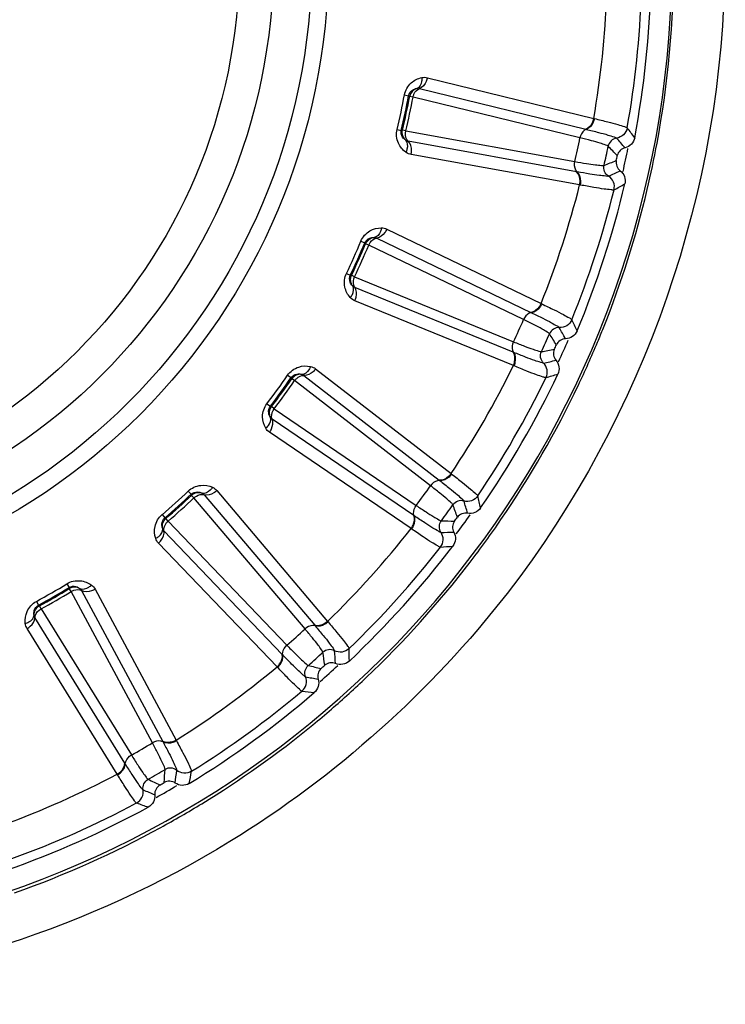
# Model space of a CAD drawing. Header units: millimetres. Extents: x 0 to 4000, y 0 to 3000.
# Tile 94 of 171: x 1377 to 1391, y 1654 to 1674. Entities that reach past the tile are written whole.
import ezdxf

# ---------------------------------------------------------------- set-up
doc = ezdxf.new("R2010")
doc.units = ezdxf.units.MM
doc.header["$LTSCALE"] = 219.99956
doc.layers.get('0').update_dxf_attribs({"linetype": 'CONTINUOUS'})
doc.layers.add('SUPERFICI', color=7, linetype='CONTINUOUS')

msp = doc.modelspace()

# ---------------------------------------------------------------- linework, layer by layer
at = {"color": 9, "linetype": 'CONTINUOUS'}
for p, q in [((1385.495, 1672.369), (1388.771, 1671.567)), ((1385.337, 1672.155), (1388.612, 1671.355)), ((1385.042, 1672.029), (1385.125, 1672.014)), ((1385.145, 1672.001), (1385.125, 1672.014)), ((1388.771, 1671.567), (1388.786, 1671.563)), ((1384.898, 1671.351), (1384.98, 1671.331)), ((1384.98, 1671.331), (1385.003, 1671.335)), ((1388.612, 1671.355), (1388.625, 1671.351)), ((1388.434, 1670.515), (1385.116, 1671.115)), ((1388.493, 1670.257), (1385.173, 1670.856)), ((1388.447, 1670.512), (1388.434, 1670.515)), ((1388.507, 1670.254), (1388.493, 1670.257)), ((1384.695, 1669.386), (1387.733, 1667.919)), ((1384.182, 1669.147), (1384.26, 1669.115)), ((1384.277, 1669.098), (1384.26, 1669.115)), ((1384.496, 1669.209), (1387.534, 1667.745)), ((1383.9, 1668.513), (1383.976, 1668.477)), ((1383.976, 1668.477), (1384, 1668.476)), ((1387.185, 1666.961), (1384.064, 1668.238)), ((1387.188, 1666.696), (1384.066, 1667.972)), ((1387.733, 1667.919), (1387.747, 1667.913)), ((1387.534, 1667.745), (1387.546, 1667.739)), ((1387.197, 1666.956), (1387.185, 1666.961)), ((1383.293, 1666.634), (1385.96, 1664.568)), ((1387.202, 1666.69), (1387.188, 1666.696)), ((1382.741, 1666.507), (1382.811, 1666.459)), ((1382.824, 1666.439), (1382.811, 1666.459)), ((1383.062, 1666.503), (1385.728, 1664.439)), ((1382.334, 1665.946), (1382.401, 1665.895)), ((1382.401, 1665.895), (1382.424, 1665.889)), ((1385.224, 1663.744), (1382.437, 1665.642)), ((1385.172, 1663.484), (1382.383, 1665.382)), ((1385.728, 1664.439), (1385.739, 1664.43)), ((1385.96, 1664.568), (1385.972, 1664.558)), ((1380.783, 1664.224), (1380.841, 1664.163)), ((1381.349, 1664.233), (1383.528, 1661.658)), ((1380.85, 1664.14), (1380.841, 1664.163)), ((1381.096, 1664.153), (1383.275, 1661.58)), ((1380.268, 1663.76), (1380.323, 1663.696)), ((1380.323, 1663.696), (1380.344, 1663.685)), ((1385.235, 1663.737), (1385.224, 1663.744)), ((1382.637, 1661.005), (1380.306, 1663.441)), ((1385.185, 1663.476), (1385.172, 1663.484)), ((1382.533, 1660.762), (1380.199, 1663.198)), ((1378.393, 1662.398), (1378.437, 1662.326)), ((1378.441, 1662.302), (1378.437, 1662.326)), ((1378.684, 1662.264), (1380.281, 1659.294)), ((1378.949, 1662.29), (1380.545, 1659.317)), ((1377.793, 1662.051), (1377.833, 1661.977)), ((1377.833, 1661.977), (1377.852, 1661.962)), ((1379.537, 1658.864), (1377.764, 1661.732)), ((1379.385, 1658.648), (1377.609, 1661.516)), ((1383.275, 1661.58), (1383.284, 1661.57)), ((1383.528, 1661.658), (1383.538, 1661.646)), ((1382.646, 1660.996), (1382.637, 1661.005)), ((1382.543, 1660.751), (1382.533, 1660.762)), ((1380.281, 1659.294), (1380.287, 1659.282)), ((1380.545, 1659.317), (1380.552, 1659.304)), ((1379.544, 1658.853), (1379.537, 1658.864)), ((1379.393, 1658.635), (1379.385, 1658.648))]:
    msp.add_line(p, q, dxfattribs=at)
for radius in [12.641, 12.312, 11.559, 10.887]:
    msp.add_circle((1370.902, 1674.68), radius, dxfattribs=at)
for centre, radius, start, end in [((1370.902, 1674.68), 19.409, 195.7002, 56.059), ((1370.902, 1674.68), 18.138, 350.1157, 357.8843), ((1370.902, 1674.68), 18.819, 349.9001, 358.0999), ((1370.902, 1674.68), 14.387, 346.6186, 349.3814), ((1370.902, 1674.68), 14.471, 346.6186, 349.3814), ((1371.748, 1657.674), 22.372, 37.1564, 37.782), ((1359.198, 1644.622), 40.082, 41.1335, 41.4924), ((1316.439, 1600.216), 101.42, 44.13032, 44.27578), ((1370.858, 1674.669), 19.492, 346.64, 349.3881), ((1370.902, 1674.68), 18.909, 347.2893, 348.6929), ((1351.435, 1764.858), 101.42, 291.72407, 291.86953), ((1372.436, 1706.9), 40.082, 294.5075, 294.8665), ((1370.902, 1674.68), 18.138, 338.1157, 345.8843), ((1378.592, 1689.872), 22.371, 298.218, 298.8436), ((1370.902, 1674.68), 18.819, 337.9001, 346.0999), ((1370.858, 1674.669), 19.493, 338.235, 346.64), ((1370.902, 1674.68), 14.387, 334.6186, 337.3814), ((1370.902, 1674.68), 14.471, 334.6186, 337.3814), ((1368.193, 1657.87), 22.372, 25.1564, 25.782), ((1302.148, 1613.167), 101.42, 32.13032, 32.27578), ((1353.204, 1647.712), 40.082, 29.1335, 29.4924), ((1370.968, 1674.629), 19.376, 337.3274, 338.2239), ((1370.902, 1674.68), 18.909, 335.2841, 336.6998), ((1370.911, 1674.653), 19.437, 334.5934, 337.3265), ((1370.61, 1766.935), 101.42, 279.72407, 279.86953), ((1379.101, 1705.877), 40.082, 282.5075, 282.8665), ((1370.902, 1674.68), 18.138, 326.1157, 333.8843), ((1381.582, 1687.941), 22.371, 286.218, 286.8436), ((1370.902, 1674.68), 14.387, 322.6186, 325.3814), ((1370.902, 1674.68), 14.471, 322.6186, 325.3814), ((1370.902, 1674.68), 18.819, 325.9001, 334.0999), ((1370.842, 1674.688), 19.514, 325.5985, 334.5892), ((1370.902, 1674.68), 14.387, 310.6186, 313.3814), ((1370.902, 1674.68), 14.471, 310.6186, 313.3814), ((1347.984, 1651.981), 40.082, 17.1335, 17.4924), ((1364.758, 1658.8), 22.372, 13.1564, 13.782), ((1290.861, 1628.806), 101.42, 20.13032, 20.27578), ((1389.797, 1764.98), 101.42, 267.72407, 267.86953), ((1370.902, 1674.68), 18.909, 323.2981, 324.7146), ((1370.948, 1674.619), 19.388, 322.5292, 325.5897), ((1370.902, 1674.68), 18.138, 314.1157, 321.8843), ((1385.408, 1703.491), 40.082, 270.5075, 270.8665), ((1370.902, 1674.68), 18.819, 313.9001, 322.0999), ((1384.106, 1685.431), 22.371, 274.218, 274.8436), ((1370.856, 1674.694), 19.507, 313.5302, 322.5189), ((1370.902, 1674.68), 14.387, 298.6186, 301.3814), ((1370.902, 1674.68), 14.471, 298.6186, 301.3814), ((1361.59, 1660.424), 22.372, 1.1564, 1.782), ((1283.072, 1646.45), 101.42, 8.13032, 8.27578), ((1343.765, 1657.242), 40.082, 5.1335, 5.4924), ((1370.902, 1674.68), 18.138, 302.1157, 309.8843), ((1408.159, 1759.078), 101.42, 255.72407, 255.86953), ((1370.902, 1674.68), 18.909, 311.3075, 312.7134), ((1391.081, 1699.845), 40.082, 258.5075, 258.8665), ((1370.901, 1674.649), 19.443, 310.7882, 313.5267), ((1370.902, 1674.68), 18.819, 301.9001, 310.0999), ((1386.053, 1682.45), 22.371, 262.218, 262.8436), ((1370.945, 1674.598), 19.376, 309.3688, 310.7874), ((1370.884, 1674.677), 19.476, 301.4666, 309.3587), ((1370.902, 1674.68), 18.138, 290.1157, 297.8843), ((1279.122, 1665.328), 101.42, 356.13032, 356.27578), ((1340.733, 1663.265), 40.082, 353.1335, 353.4924), ((1358.83, 1662.672), 22.372, 349.1564, 349.782), ((1424.892, 1749.488), 101.42, 243.72407, 243.86953), ((1370.902, 1674.68), 18.909, 299.2884, 300.72), ((1395.872, 1695.1), 40.082, 246.5075, 246.8665), ((1370.902, 1674.68), 18.819, 289.9001, 298.0999), ((1387.337, 1679.131), 22.371, 250.218, 250.8436), ((1370.879, 1674.685), 19.485, 298.7152, 301.4672), ((1370.898, 1674.658), 19.453, 289.4091, 298.7043)]:
    msp.add_arc(centre, radius, start, end, dxfattribs=at)
at = {"color": 7, "linetype": 'CONTINUOUS'}
for radius, start, end in [(19, 349.4031, 358.5969), (18.732, 347.848, 348.152), (19, 337.4031, 346.5969), (18.732, 335.848, 336.152), (19, 325.4031, 334.5969), (18.732, 323.848, 324.152), (19, 313.4031, 322.5969), (18.732, 311.848, 312.152), (19, 301.4031, 310.5969), (18.732, 299.848, 300.152), (19, 289.4031, 298.5969)]:
    msp.add_arc((1370.902, 1674.68), radius, start, end, dxfattribs=at)
at = {"color": 9, "linetype": 'CONTINUOUS'}
for points, knots in [([(1387.127, 1687.14), (1389.803, 1683.656), (1392.919, 1674.656), (1389.755, 1665.675), (1387.064, 1662.209)], [0, 0, 0, 0, 0.500253, 1, 1, 1, 1]), ([(1385.042, 1672.029), (1385.059, 1672.118), (1385.149, 1672.277), (1385.308, 1672.354), (1385.385, 1672.371)], [0, 0, 0, 0, 0.536345, 1, 1, 1, 1]), ([(1385.385, 1672.371), (1385.386, 1672.346), (1385.384, 1672.267), (1385.341, 1672.176), (1385.288, 1672.156)], [0, 0, 0, 0, 0.303467, 1, 1, 1, 1]), ([(1385.495, 1672.369), (1385.489, 1672.344), (1385.463, 1672.259), (1385.399, 1672.175), (1385.337, 1672.155)], [0, 0, 0, 0, 0.283328, 1, 1, 1, 1]), ([(1385.125, 1672.014), (1385.133, 1672.058), (1385.183, 1672.128), (1385.257, 1672.152), (1385.288, 1672.156)], [0, 0, 0, 0, 0.592632, 1, 1, 1, 1]), ([(1385.211, 1671.988), (1385.216, 1672.008), (1385.237, 1672.075), (1385.288, 1672.14), (1385.337, 1672.155)], [0, 0, 0, 0, 0.283581, 1, 1, 1, 1]), ([(1388.771, 1671.567), (1388.766, 1671.542), (1388.739, 1671.457), (1388.674, 1671.374), (1388.612, 1671.355)], [0, 0, 0, 0, 0.283838, 1, 1, 1, 1]), ([(1388.786, 1671.563), (1388.78, 1671.538), (1388.753, 1671.453), (1388.687, 1671.37), (1388.625, 1671.351)], [0, 0, 0, 0, 0.283026, 1, 1, 1, 1]), ([(1388.786, 1671.563), (1388.873, 1671.542), (1389.026, 1671.503), (1389.226, 1671.454), (1389.348, 1671.41), (1389.416, 1671.395), (1389.429, 1671.38)], [0, 0, 0, 0, 0.402561, 0.71061, 0.912105, 1, 1, 1, 1]), ([(1389.429, 1671.38), (1389.42, 1671.33), (1389.369, 1671.233), (1389.271, 1671.185), (1389.221, 1671.177)], [0, 0, 0, 0, 0.499997, 1, 1, 1, 1]), ([(1385.072, 1670.899), (1385.009, 1670.945), (1384.894, 1671.08), (1384.877, 1671.263), (1384.898, 1671.351)], [0, 0, 0, 0, 0.463897, 1, 1, 1, 1]), ([(1385.071, 1671.135), (1385.045, 1671.151), (1384.987, 1671.203), (1384.969, 1671.287), (1384.98, 1671.331)], [0, 0, 0, 0, 0.405768, 1, 1, 1, 1]), ([(1385.116, 1671.115), (1385.104, 1671.126), (1385.061, 1671.185), (1385.058, 1671.264), (1385.069, 1671.319)], [0, 0, 0, 0, 0.216192, 1, 1, 1, 1]), ([(1388.625, 1671.351), (1388.61, 1671.347), (1388.547, 1671.311), (1388.511, 1671.24), (1388.499, 1671.185)], [0, 0, 0, 0, 0.215937, 1, 1, 1, 1]), ([(1388.625, 1671.351), (1388.706, 1671.332), (1388.847, 1671.295), (1389.032, 1671.248), (1389.146, 1671.207), (1389.209, 1671.191), (1389.221, 1671.177)], [0, 0, 0, 0, 0.40089, 0.708362, 0.910393, 1, 1, 1, 1]), ([(1389.221, 1671.177), (1389.181, 1671.171), (1389.104, 1671.133), (1389.063, 1671.058), (1389.055, 1671.019)], [0, 0, 0, 0, 0.499996, 1, 1, 1, 1]), ([(1385.072, 1670.899), (1385.083, 1670.921), (1385.114, 1670.994), (1385.111, 1671.095), (1385.071, 1671.135)], [0, 0, 0, 0, 0.303467, 1, 1, 1, 1]), ([(1385.173, 1670.856), (1385.178, 1670.881), (1385.189, 1670.97), (1385.164, 1671.072), (1385.116, 1671.115)], [0, 0, 0, 0, 0.283328, 1, 1, 1, 1]), ([(1388.447, 1670.512), (1388.435, 1670.523), (1388.392, 1670.581), (1388.388, 1670.661), (1388.399, 1670.716)], [0, 0, 0, 0, 0.215937, 1, 1, 1, 1]), ([(1389.062, 1670.43), (1389.028, 1670.451), (1388.973, 1670.517), (1388.966, 1670.602), (1388.975, 1670.641)], [0, 0, 0, 0, 0.499996, 1, 1, 1, 1]), ([(1388.493, 1670.257), (1388.498, 1670.282), (1388.508, 1670.37), (1388.482, 1670.472), (1388.434, 1670.515)], [0, 0, 0, 0, 0.283838, 1, 1, 1, 1]), ([(1389.062, 1670.43), (1389.045, 1670.422), (1388.981, 1670.433), (1388.861, 1670.442), (1388.673, 1670.474), (1388.529, 1670.498), (1388.447, 1670.512)], [0, 0, 0, 0, 0.089549, 0.291503, 0.598947, 1, 1, 1, 1]), ([(1388.507, 1670.254), (1388.513, 1670.279), (1388.523, 1670.368), (1388.496, 1670.47), (1388.447, 1670.512)], [0, 0, 0, 0, 0.283026, 1, 1, 1, 1]), ([(1389.17, 1670.159), (1389.182, 1670.209), (1389.175, 1670.318), (1389.105, 1670.402), (1389.062, 1670.43)], [0, 0, 0, 0, 0.499997, 1, 1, 1, 1]), ([(1389.17, 1670.159), (1389.152, 1670.151), (1389.083, 1670.165), (1388.954, 1670.174), (1388.752, 1670.211), (1388.596, 1670.237), (1388.507, 1670.254)], [0, 0, 0, 0, 0.087839, 0.289256, 0.597274, 1, 1, 1, 1]), ([(1384.182, 1669.147), (1384.217, 1669.231), (1384.338, 1669.368), (1384.51, 1669.41), (1384.588, 1669.41)], [0, 0, 0, 0, 0.536345, 1, 1, 1, 1]), ([(1384.588, 1669.41), (1384.584, 1669.386), (1384.566, 1669.309), (1384.505, 1669.228), (1384.449, 1669.22)], [0, 0, 0, 0, 0.303467, 1, 1, 1, 1]), ([(1384.695, 1669.386), (1384.685, 1669.362), (1384.641, 1669.284), (1384.561, 1669.216), (1384.496, 1669.209)], [0, 0, 0, 0, 0.283328, 1, 1, 1, 1]), ([(1384.26, 1669.115), (1384.277, 1669.156), (1384.341, 1669.214), (1384.418, 1669.222), (1384.449, 1669.22)], [0, 0, 0, 0, 0.592632, 1, 1, 1, 1]), ([(1384.339, 1669.072), (1384.347, 1669.09), (1384.382, 1669.151), (1384.446, 1669.204), (1384.496, 1669.209)], [0, 0, 0, 0, 0.283581, 1, 1, 1, 1]), ([(1383.976, 1668.036), (1383.924, 1668.094), (1383.84, 1668.25), (1383.861, 1668.432), (1383.9, 1668.513)], [0, 0, 0, 0, 0.463897, 1, 1, 1, 1]), ([(1384.024, 1668.266), (1384.002, 1668.288), (1383.956, 1668.35), (1383.957, 1668.437), (1383.976, 1668.477)], [0, 0, 0, 0, 0.405768, 1, 1, 1, 1]), ([(1383.976, 1668.036), (1383.992, 1668.055), (1384.037, 1668.12), (1384.055, 1668.219), (1384.024, 1668.266)], [0, 0, 0, 0, 0.303467, 1, 1, 1, 1]), ([(1384.064, 1668.238), (1384.055, 1668.251), (1384.025, 1668.317), (1384.038, 1668.396), (1384.061, 1668.447)], [0, 0, 0, 0, 0.216192, 1, 1, 1, 1]), ([(1384.066, 1667.972), (1384.076, 1667.996), (1384.105, 1668.08), (1384.102, 1668.186), (1384.064, 1668.238)], [0, 0, 0, 0, 0.283328, 1, 1, 1, 1]), ([(1387.733, 1667.919), (1387.723, 1667.896), (1387.679, 1667.819), (1387.598, 1667.751), (1387.534, 1667.745)], [0, 0, 0, 0, 0.283838, 1, 1, 1, 1]), ([(1387.747, 1667.913), (1387.736, 1667.89), (1387.692, 1667.812), (1387.61, 1667.745), (1387.546, 1667.739)], [0, 0, 0, 0, 0.283026, 1, 1, 1, 1]), ([(1387.747, 1667.913), (1387.828, 1667.874), (1387.97, 1667.804), (1388.155, 1667.715), (1388.265, 1667.647), (1388.329, 1667.617), (1388.338, 1667.6)], [0, 0, 0, 0, 0.402561, 0.71061, 0.912105, 1, 1, 1, 1]), ([(1387.546, 1667.739), (1387.53, 1667.738), (1387.461, 1667.716), (1387.411, 1667.654), (1387.388, 1667.603)], [0, 0, 0, 0, 0.215937, 1, 1, 1, 1]), ([(1387.546, 1667.739), (1387.621, 1667.703), (1387.751, 1667.638), (1387.922, 1667.553), (1388.025, 1667.489), (1388.083, 1667.461), (1388.092, 1667.445)], [0, 0, 0, 0, 0.40089, 0.708362, 0.910393, 1, 1, 1, 1]), ([(1388.338, 1667.6), (1388.319, 1667.553), (1388.249, 1667.469), (1388.143, 1667.442), (1388.092, 1667.445)], [0, 0, 0, 0, 0.499997, 1, 1, 1, 1]), ([(1388.092, 1667.445), (1388.052, 1667.447), (1387.969, 1667.426), (1387.913, 1667.361), (1387.897, 1667.325)], [0, 0, 0, 0, 0.499996, 1, 1, 1, 1]), ([(1387.197, 1666.956), (1387.188, 1666.968), (1387.157, 1667.034), (1387.17, 1667.113), (1387.193, 1667.165)], [0, 0, 0, 0, 0.215937, 1, 1, 1, 1]), ([(1387.188, 1666.696), (1387.199, 1666.719), (1387.227, 1666.804), (1387.223, 1666.909), (1387.185, 1666.961)], [0, 0, 0, 0, 0.283838, 1, 1, 1, 1]), ([(1387.781, 1666.747), (1387.763, 1666.743), (1387.703, 1666.767), (1387.587, 1666.8), (1387.41, 1666.871), (1387.274, 1666.924), (1387.197, 1666.956)], [0, 0, 0, 0, 0.089549, 0.291503, 0.598947, 1, 1, 1, 1]), ([(1387.202, 1666.69), (1387.213, 1666.714), (1387.241, 1666.798), (1387.236, 1666.904), (1387.197, 1666.956)], [0, 0, 0, 0, 0.283026, 1, 1, 1, 1]), ([(1387.781, 1666.747), (1387.753, 1666.775), (1387.712, 1666.851), (1387.723, 1666.936), (1387.74, 1666.972)], [0, 0, 0, 0, 0.499996, 1, 1, 1, 1]), ([(1387.831, 1666.46), (1387.853, 1666.506), (1387.869, 1666.614), (1387.818, 1666.711), (1387.781, 1666.747)], [0, 0, 0, 0, 0.499997, 1, 1, 1, 1]), ([(1382.741, 1666.507), (1382.793, 1666.581), (1382.94, 1666.69), (1383.117, 1666.696), (1383.193, 1666.68)], [0, 0, 0, 0, 0.536345, 1, 1, 1, 1]), ([(1382.811, 1666.459), (1382.836, 1666.496), (1382.91, 1666.54), (1382.988, 1666.531), (1383.018, 1666.523)], [0, 0, 0, 0, 0.592632, 1, 1, 1, 1]), ([(1383.193, 1666.68), (1383.185, 1666.657), (1383.151, 1666.585), (1383.074, 1666.519), (1383.018, 1666.523)], [0, 0, 0, 0, 0.303467, 1, 1, 1, 1]), ([(1383.293, 1666.634), (1383.278, 1666.613), (1383.219, 1666.546), (1383.126, 1666.496), (1383.062, 1666.503)], [0, 0, 0, 0, 0.283328, 1, 1, 1, 1]), ([(1387.831, 1666.46), (1387.811, 1666.456), (1387.747, 1666.483), (1387.623, 1666.519), (1387.432, 1666.597), (1387.286, 1666.656), (1387.202, 1666.69)], [0, 0, 0, 0, 0.087839, 0.289256, 0.597274, 1, 1, 1, 1]), ([(1382.879, 1666.401), (1382.891, 1666.417), (1382.938, 1666.469), (1383.011, 1666.508), (1383.062, 1666.503)], [0, 0, 0, 0, 0.283581, 1, 1, 1, 1]), ([(1382.309, 1665.463), (1382.27, 1665.531), (1382.221, 1665.7), (1382.279, 1665.874), (1382.334, 1665.946)], [0, 0, 0, 0, 0.463897, 1, 1, 1, 1]), ([(1382.404, 1665.678), (1382.387, 1665.704), (1382.355, 1665.775), (1382.373, 1665.859), (1382.401, 1665.895)], [0, 0, 0, 0, 0.405768, 1, 1, 1, 1]), ([(1382.437, 1665.642), (1382.431, 1665.656), (1382.415, 1665.728), (1382.445, 1665.802), (1382.477, 1665.848)], [0, 0, 0, 0, 0.216192, 1, 1, 1, 1]), ([(1382.309, 1665.463), (1382.328, 1665.478), (1382.386, 1665.532), (1382.425, 1665.626), (1382.404, 1665.678)], [0, 0, 0, 0, 0.303467, 1, 1, 1, 1]), ([(1382.383, 1665.382), (1382.399, 1665.403), (1382.444, 1665.479), (1382.463, 1665.583), (1382.437, 1665.642)], [0, 0, 0, 0, 0.283328, 1, 1, 1, 1]), ([(1385.739, 1664.43), (1385.724, 1664.432), (1385.651, 1664.426), (1385.589, 1664.375), (1385.556, 1664.33)], [0, 0, 0, 0, 0.215937, 1, 1, 1, 1]), ([(1385.96, 1664.568), (1385.945, 1664.547), (1385.886, 1664.48), (1385.793, 1664.431), (1385.728, 1664.439)], [0, 0, 0, 0, 0.283838, 1, 1, 1, 1]), ([(1385.972, 1664.558), (1385.957, 1664.538), (1385.897, 1664.471), (1385.803, 1664.423), (1385.739, 1664.43)], [0, 0, 0, 0, 0.283026, 1, 1, 1, 1]), ([(1385.739, 1664.43), (1385.805, 1664.379), (1385.919, 1664.288), (1386.068, 1664.17), (1386.155, 1664.087), (1386.207, 1664.046), (1386.212, 1664.029)], [0, 0, 0, 0, 0.40089, 0.708362, 0.910393, 1, 1, 1, 1]), ([(1385.972, 1664.558), (1386.043, 1664.504), (1386.167, 1664.406), (1386.33, 1664.28), (1386.423, 1664.19), (1386.479, 1664.148), (1386.485, 1664.13)], [0, 0, 0, 0, 0.402561, 0.71061, 0.912105, 1, 1, 1, 1]), ([(1380.783, 1664.224), (1380.849, 1664.286), (1381.016, 1664.362), (1381.19, 1664.33), (1381.261, 1664.299)], [0, 0, 0, 0, 0.536345, 1, 1, 1, 1]), ([(1380.841, 1664.163), (1380.874, 1664.194), (1380.956, 1664.221), (1381.03, 1664.197), (1381.057, 1664.182)], [0, 0, 0, 0, 0.592632, 1, 1, 1, 1]), ([(1381.261, 1664.299), (1381.248, 1664.278), (1381.2, 1664.216), (1381.111, 1664.167), (1381.057, 1664.182)], [0, 0, 0, 0, 0.303467, 1, 1, 1, 1]), ([(1381.349, 1664.233), (1381.33, 1664.216), (1381.259, 1664.163), (1381.158, 1664.133), (1381.096, 1664.153)], [0, 0, 0, 0, 0.283328, 1, 1, 1, 1]), ([(1380.896, 1664.091), (1380.911, 1664.105), (1380.968, 1664.146), (1381.047, 1664.169), (1381.096, 1664.153)], [0, 0, 0, 0, 0.283581, 1, 1, 1, 1]), ([(1386.212, 1664.029), (1386.173, 1664.039), (1386.088, 1664.037), (1386.02, 1663.984), (1385.996, 1663.952)], [0, 0, 0, 0, 0.499996, 1, 1, 1, 1]), ([(1386.485, 1664.13), (1386.456, 1664.087), (1386.371, 1664.019), (1386.261, 1664.015), (1386.212, 1664.029)], [0, 0, 0, 0, 0.499997, 1, 1, 1, 1]), ([(1385.235, 1663.737), (1385.228, 1663.751), (1385.212, 1663.822), (1385.242, 1663.896), (1385.274, 1663.942)], [0, 0, 0, 0, 0.215937, 1, 1, 1, 1]), ([(1380.143, 1663.292), (1380.12, 1663.367), (1380.106, 1663.543), (1380.199, 1663.701), (1380.268, 1663.76)], [0, 0, 0, 0, 0.463897, 1, 1, 1, 1]), ([(1380.281, 1663.483), (1380.269, 1663.512), (1380.253, 1663.588), (1380.288, 1663.667), (1380.323, 1663.696)], [0, 0, 0, 0, 0.40577, 1, 1, 1, 1]), ([(1380.306, 1663.441), (1380.303, 1663.457), (1380.302, 1663.53), (1380.347, 1663.596), (1380.388, 1663.634)], [0, 0, 0, 0, 0.216192, 1, 1, 1, 1]), ([(1385.172, 1663.484), (1385.188, 1663.505), (1385.233, 1663.582), (1385.251, 1663.685), (1385.224, 1663.744)], [0, 0, 0, 0, 0.283838, 1, 1, 1, 1]), ([(1385.185, 1663.476), (1385.2, 1663.496), (1385.245, 1663.574), (1385.262, 1663.678), (1385.235, 1663.737)], [0, 0, 0, 0, 0.283026, 1, 1, 1, 1]), ([(1385.763, 1663.411), (1385.745, 1663.41), (1385.691, 1663.447), (1385.584, 1663.504), (1385.426, 1663.609), (1385.304, 1663.69), (1385.235, 1663.737)], [0, 0, 0, 0, 0.089549, 0.291503, 0.598947, 1, 1, 1, 1]), ([(1385.763, 1663.411), (1385.741, 1663.444), (1385.717, 1663.527), (1385.746, 1663.608), (1385.77, 1663.64)], [0, 0, 0, 0, 0.499996, 1, 1, 1, 1]), ([(1380.143, 1663.292), (1380.165, 1663.303), (1380.233, 1663.344), (1380.29, 1663.428), (1380.281, 1663.483)], [0, 0, 0, 0, 0.303467, 1, 1, 1, 1]), ([(1380.199, 1663.198), (1380.218, 1663.215), (1380.279, 1663.28), (1380.319, 1663.378), (1380.306, 1663.441)], [0, 0, 0, 0, 0.283328, 1, 1, 1, 1]), ([(1385.752, 1663.12), (1385.732, 1663.12), (1385.675, 1663.16), (1385.561, 1663.221), (1385.391, 1663.337), (1385.259, 1663.425), (1385.185, 1663.476)], [0, 0, 0, 0, 0.087839, 0.289256, 0.597274, 1, 1, 1, 1]), ([(1385.752, 1663.12), (1385.783, 1663.16), (1385.821, 1663.263), (1385.791, 1663.368), (1385.763, 1663.411)], [0, 0, 0, 0, 0.499997, 1, 1, 1, 1]), ([(1378.393, 1662.398), (1378.471, 1662.445), (1378.649, 1662.485), (1378.813, 1662.418), (1378.876, 1662.372)], [0, 0, 0, 0, 0.536345, 1, 1, 1, 1]), ([(1378.437, 1662.326), (1378.476, 1662.35), (1378.561, 1662.359), (1378.629, 1662.32), (1378.652, 1662.3)], [0, 0, 0, 0, 0.592632, 1, 1, 1, 1]), ([(1378.476, 1662.245), (1378.494, 1662.255), (1378.558, 1662.284), (1378.64, 1662.289), (1378.684, 1662.264)], [0, 0, 0, 0, 0.283581, 1, 1, 1, 1]), ([(1378.876, 1662.372), (1378.859, 1662.354), (1378.799, 1662.303), (1378.702, 1662.274), (1378.652, 1662.3)], [0, 0, 0, 0, 0.303467, 1, 1, 1, 1]), ([(1378.949, 1662.29), (1378.927, 1662.277), (1378.846, 1662.239), (1378.741, 1662.231), (1378.684, 1662.264)], [0, 0, 0, 0, 0.283328, 1, 1, 1, 1]), ([(1377.574, 1661.62), (1377.566, 1661.698), (1377.59, 1661.873), (1377.713, 1662.008), (1377.793, 1662.051)], [0, 0, 0, 0, 0.463897, 1, 1, 1, 1]), ([(1377.748, 1661.778), (1377.743, 1661.808), (1377.742, 1661.886), (1377.794, 1661.956), (1377.833, 1661.977)], [0, 0, 0, 0, 0.405768, 1, 1, 1, 1]), ([(1377.764, 1661.732), (1377.764, 1661.747), (1377.778, 1661.819), (1377.836, 1661.875), (1377.884, 1661.903)], [0, 0, 0, 0, 0.216192, 1, 1, 1, 1]), ([(1377.574, 1661.62), (1377.598, 1661.626), (1377.672, 1661.652), (1377.746, 1661.722), (1377.748, 1661.778)], [0, 0, 0, 0, 0.303467, 1, 1, 1, 1]), ([(1377.609, 1661.516), (1377.631, 1661.528), (1377.704, 1661.58), (1377.764, 1661.667), (1377.764, 1661.732)], [0, 0, 0, 0, 0.283328, 1, 1, 1, 1]), ([(1383.284, 1661.57), (1383.269, 1661.575), (1383.197, 1661.583), (1383.126, 1661.546), (1383.084, 1661.509)], [0, 0, 0, 0, 0.215937, 1, 1, 1, 1]), ([(1383.528, 1661.658), (1383.509, 1661.641), (1383.438, 1661.588), (1383.336, 1661.559), (1383.275, 1661.58)], [0, 0, 0, 0, 0.283838, 1, 1, 1, 1]), ([(1383.538, 1661.646), (1383.519, 1661.629), (1383.447, 1661.576), (1383.345, 1661.548), (1383.284, 1661.57)], [0, 0, 0, 0, 0.283026, 1, 1, 1, 1]), ([(1383.284, 1661.57), (1383.337, 1661.506), (1383.43, 1661.393), (1383.552, 1661.247), (1383.62, 1661.147), (1383.661, 1661.097), (1383.663, 1661.078)], [0, 0, 0, 0, 0.40089, 0.708362, 0.910393, 1, 1, 1, 1]), ([(1383.538, 1661.646), (1383.596, 1661.578), (1383.697, 1661.457), (1383.83, 1661.299), (1383.903, 1661.192), (1383.949, 1661.14), (1383.951, 1661.12)], [0, 0, 0, 0, 0.402561, 0.71061, 0.912105, 1, 1, 1, 1]), ([(1382.646, 1660.996), (1382.643, 1661.011), (1382.642, 1661.084), (1382.686, 1661.15), (1382.727, 1661.188)], [0, 0, 0, 0, 0.215937, 1, 1, 1, 1]), ([(1383.663, 1661.078), (1383.627, 1661.097), (1383.543, 1661.112), (1383.465, 1661.075), (1383.436, 1661.048)], [0, 0, 0, 0, 0.499996, 1, 1, 1, 1]), ([(1383.951, 1661.12), (1383.914, 1661.085), (1383.816, 1661.036), (1383.708, 1661.055), (1383.663, 1661.078)], [0, 0, 0, 0, 0.499997, 1, 1, 1, 1]), ([(1382.533, 1660.762), (1382.552, 1660.779), (1382.612, 1660.845), (1382.651, 1660.942), (1382.637, 1661.005)], [0, 0, 0, 0, 0.283838, 1, 1, 1, 1]), ([(1382.543, 1660.751), (1382.562, 1660.768), (1382.622, 1660.834), (1382.661, 1660.932), (1382.646, 1660.996)], [0, 0, 0, 0, 0.283026, 1, 1, 1, 1]), ([(1383.095, 1660.567), (1383.077, 1660.571), (1383.032, 1660.617), (1382.94, 1660.695), (1382.806, 1660.832), (1382.704, 1660.936), (1382.646, 1660.996)], [0, 0, 0, 0, 0.089549, 0.291503, 0.598947, 1, 1, 1, 1]), ([(1383.024, 1660.285), (1383.004, 1660.289), (1382.957, 1660.34), (1382.858, 1660.424), (1382.716, 1660.572), (1382.605, 1660.686), (1382.543, 1660.751)], [0, 0, 0, 0, 0.087839, 0.289256, 0.597274, 1, 1, 1, 1]), ([(1383.095, 1660.567), (1383.081, 1660.604), (1383.075, 1660.69), (1383.119, 1660.763), (1383.149, 1660.79)], [0, 0, 0, 0, 0.499996, 1, 1, 1, 1]), ([(1383.024, 1660.285), (1383.062, 1660.318), (1383.121, 1660.41), (1383.114, 1660.52), (1383.095, 1660.567)], [0, 0, 0, 0, 0.499997, 1, 1, 1, 1]), ([(1380.287, 1659.282), (1380.274, 1659.29), (1380.205, 1659.313), (1380.128, 1659.292), (1380.079, 1659.264)], [0, 0, 0, 0, 0.215937, 1, 1, 1, 1]), ([(1380.545, 1659.317), (1380.523, 1659.305), (1380.442, 1659.268), (1380.337, 1659.261), (1380.281, 1659.294)], [0, 0, 0, 0, 0.283838, 1, 1, 1, 1]), ([(1380.552, 1659.304), (1380.53, 1659.291), (1380.448, 1659.255), (1380.343, 1659.248), (1380.287, 1659.282)], [0, 0, 0, 0, 0.283026, 1, 1, 1, 1]), ([(1380.287, 1659.282), (1380.326, 1659.209), (1380.394, 1659.079), (1380.483, 1658.91), (1380.528, 1658.798), (1380.558, 1658.741), (1380.556, 1658.722)], [0, 0, 0, 0, 0.40089, 0.708362, 0.910393, 1, 1, 1, 1]), ([(1380.552, 1659.304), (1380.595, 1659.225), (1380.668, 1659.085), (1380.766, 1658.904), (1380.815, 1658.784), (1380.849, 1658.723), (1380.847, 1658.703)], [0, 0, 0, 0, 0.402561, 0.71061, 0.912105, 1, 1, 1, 1]), ([(1379.544, 1658.853), (1379.544, 1658.868), (1379.559, 1658.94), (1379.616, 1658.996), (1379.664, 1659.025)], [0, 0, 0, 0, 0.215937, 1, 1, 1, 1]), ([(1379.385, 1658.648), (1379.407, 1658.661), (1379.48, 1658.712), (1379.538, 1658.8), (1379.537, 1658.864)], [0, 0, 0, 0, 0.283838, 1, 1, 1, 1]), ([(1379.393, 1658.635), (1379.415, 1658.648), (1379.488, 1658.7), (1379.546, 1658.788), (1379.544, 1658.853)], [0, 0, 0, 0, 0.283026, 1, 1, 1, 1]), ([(1379.895, 1658.34), (1379.878, 1658.348), (1379.843, 1658.403), (1379.769, 1658.498), (1379.667, 1658.659), (1379.588, 1658.782), (1379.544, 1658.853)], [0, 0, 0, 0, 0.089549, 0.291503, 0.598947, 1, 1, 1, 1]), ([(1380.556, 1658.722), (1380.525, 1658.748), (1380.446, 1658.78), (1380.362, 1658.76), (1380.328, 1658.74)], [0, 0, 0, 0, 0.499996, 1, 1, 1, 1]), ([(1379.766, 1658.079), (1379.748, 1658.087), (1379.712, 1658.147), (1379.633, 1658.25), (1379.524, 1658.425), (1379.44, 1658.558), (1379.393, 1658.635)], [0, 0, 0, 0, 0.087839, 0.289256, 0.597274, 1, 1, 1, 1]), ([(1380.847, 1658.703), (1380.803, 1658.677), (1380.697, 1658.649), (1380.596, 1658.69), (1380.556, 1658.722)], [0, 0, 0, 0, 0.499997, 1, 1, 1, 1]), ([(1379.895, 1658.34), (1379.888, 1658.38), (1379.9, 1658.465), (1379.959, 1658.527), (1379.994, 1658.547)], [0, 0, 0, 0, 0.499996, 1, 1, 1, 1]), ([(1379.766, 1658.079), (1379.811, 1658.103), (1379.887, 1658.182), (1379.903, 1658.29), (1379.895, 1658.34)], [0, 0, 0, 0, 0.499997, 1, 1, 1, 1]), ([(1381.605, 1657.319), (1378.863, 1655.636), (1372.48, 1653.556), (1365.861, 1654.669), (1362.901, 1655.926)], [0, 0, 0, 0, 0.500141, 1, 1, 1, 1])]:
    msp.add_open_spline(points, degree=3, knots=knots, dxfattribs=at)
for points in [[(1390.017, 1671.079), (1390.459, 1673.438), (1390.457, 1675.919), (1390.011, 1678.277)], [(1385.385, 1672.371), (1385.421, 1672.378), (1385.459, 1672.378), (1385.495, 1672.369)], [(1385.288, 1672.156), (1385.22, 1672.137), (1385.158, 1672.07), (1385.145, 1672.001)], [(1385.288, 1672.156), (1385.303, 1672.159), (1385.323, 1672.161), (1385.334, 1672.15)], [(1385.071, 1671.135), (1385.017, 1671.18), (1384.987, 1671.266), (1385.003, 1671.335)], [(1385.116, 1671.115), (1385.1, 1671.118), (1385.082, 1671.125), (1385.075, 1671.139)], [(1385.173, 1670.856), (1385.137, 1670.862), (1385.102, 1670.878), (1385.072, 1670.899)], [(1384.588, 1669.41), (1384.625, 1669.41), (1384.662, 1669.402), (1384.695, 1669.386)], [(1384.449, 1669.22), (1384.379, 1669.216), (1384.304, 1669.163), (1384.277, 1669.098)], [(1384.449, 1669.22), (1384.464, 1669.22), (1384.484, 1669.218), (1384.492, 1669.205)], [(1384.024, 1668.266), (1383.98, 1668.321), (1383.97, 1668.412), (1384, 1668.476)], [(1384.064, 1668.238), (1384.05, 1668.244), (1384.033, 1668.254), (1384.029, 1668.269)], [(1384.066, 1667.972), (1384.032, 1667.986), (1384.001, 1668.009), (1383.976, 1668.036)], [(1383.018, 1666.523), (1382.948, 1666.533), (1382.864, 1666.497), (1382.824, 1666.439)], [(1383.018, 1666.523), (1383.033, 1666.52), (1383.051, 1666.513), (1383.057, 1666.499)], [(1383.193, 1666.68), (1383.229, 1666.672), (1383.264, 1666.656), (1383.293, 1666.634)], [(1382.404, 1665.678), (1382.372, 1665.741), (1382.381, 1665.832), (1382.424, 1665.889)], [(1382.437, 1665.642), (1382.424, 1665.651), (1382.41, 1665.664), (1382.409, 1665.68)], [(1382.383, 1665.382), (1382.353, 1665.402), (1382.327, 1665.431), (1382.309, 1665.463)], [(1381.057, 1664.182), (1380.991, 1664.207), (1380.901, 1664.189), (1380.85, 1664.14)], [(1381.261, 1664.299), (1381.295, 1664.284), (1381.326, 1664.261), (1381.349, 1664.233)], [(1381.057, 1664.182), (1381.071, 1664.176), (1381.088, 1664.166), (1381.091, 1664.151)], [(1380.281, 1663.483), (1380.263, 1663.552), (1380.291, 1663.639), (1380.344, 1663.685)], [(1380.306, 1663.441), (1380.295, 1663.453), (1380.284, 1663.469), (1380.286, 1663.484)], [(1380.199, 1663.198), (1380.174, 1663.224), (1380.155, 1663.258), (1380.143, 1663.292)], [(1378.652, 1662.3), (1378.593, 1662.338), (1378.501, 1662.339), (1378.441, 1662.302)], [(1378.652, 1662.3), (1378.665, 1662.291), (1378.679, 1662.278), (1378.679, 1662.262)], [(1378.876, 1662.372), (1378.906, 1662.35), (1378.932, 1662.322), (1378.949, 1662.29)], [(1387.064, 1662.209), (1385.566, 1660.279), (1383.687, 1658.597), (1381.605, 1657.319)], [(1377.748, 1661.778), (1377.745, 1661.848), (1377.79, 1661.928), (1377.852, 1661.962)], [(1377.764, 1661.732), (1377.755, 1661.745), (1377.748, 1661.763), (1377.754, 1661.778)], [(1377.609, 1661.516), (1377.59, 1661.547), (1377.578, 1661.583), (1377.574, 1661.62)]]:
    msp.add_open_spline(points, degree=3, dxfattribs=at)
at = {"color": 7, "linetype": 'CONTINUOUS'}
for points, knots in [([(1389.578, 1671.186), (1389.569, 1671.139), (1389.523, 1671.048), (1389.433, 1670.999), (1389.387, 1670.988)], [0, 0, 0, 0, 0.499992, 1, 1, 1, 1]), ([(1389.29, 1670.535), (1389.329, 1670.506), (1389.39, 1670.425), (1389.395, 1670.323), (1389.384, 1670.276)], [0, 0, 0, 0, 0.500009, 1, 1, 1, 1]), ([(1388.443, 1667.38), (1388.425, 1667.335), (1388.361, 1667.256), (1388.263, 1667.226), (1388.215, 1667.226)], [0, 0, 0, 0, 0.499991, 1, 1, 1, 1]), ([(1388.026, 1666.802), (1388.058, 1666.766), (1388.101, 1666.674), (1388.085, 1666.573), (1388.065, 1666.529)], [0, 0, 0, 0, 0.500009, 1, 1, 1, 1]), ([(1386.542, 1663.892), (1386.515, 1663.853), (1386.435, 1663.788), (1386.334, 1663.779), (1386.287, 1663.789)], [0, 0, 0, 0, 0.500014, 1, 1, 1, 1]), ([(1386.014, 1663.414), (1386.038, 1663.372), (1386.061, 1663.273), (1386.024, 1663.177), (1385.995, 1663.139)], [0, 0, 0, 0, 0.500009, 1, 1, 1, 1]), ([(1383.957, 1660.876), (1383.922, 1660.843), (1383.831, 1660.797), (1383.73, 1660.809), (1383.686, 1660.828)], [0, 0, 0, 0, 0.499991, 1, 1, 1, 1]), ([(1383.342, 1660.518), (1383.356, 1660.472), (1383.358, 1660.37), (1383.302, 1660.285), (1383.266, 1660.253)], [0, 0, 0, 0, 0.499987, 1, 1, 1, 1]), ([(1380.802, 1658.463), (1380.761, 1658.438), (1380.662, 1658.412), (1380.566, 1658.445), (1380.527, 1658.473)], [0, 0, 0, 0, 0.499991, 1, 1, 1, 1]), ([(1380.125, 1658.241), (1380.13, 1658.193), (1380.11, 1658.093), (1380.038, 1658.021), (1379.996, 1657.998)], [0, 0, 0, 0, 0.499991, 1, 1, 1, 1])]:
    msp.add_open_spline(points, degree=3, knots=knots, dxfattribs=at)
for points in [[(1389.387, 1670.988), (1389.316, 1670.973), (1389.249, 1670.905), (1389.234, 1670.834)], [(1389.214, 1670.737), (1389.199, 1670.667), (1389.232, 1670.577), (1389.29, 1670.535)], [(1388.215, 1667.226), (1388.143, 1667.225), (1388.063, 1667.173), (1388.034, 1667.107)], [(1387.994, 1667.016), (1387.964, 1666.95), (1387.979, 1666.856), (1388.026, 1666.802)], [(1386.287, 1663.789), (1386.216, 1663.803), (1386.127, 1663.769), (1386.085, 1663.71)], [(1386.027, 1663.63), (1385.984, 1663.572), (1385.979, 1663.477), (1386.014, 1663.414)], [(1383.399, 1660.727), (1383.345, 1660.678), (1383.32, 1660.587), (1383.342, 1660.518)], [(1383.686, 1660.828), (1383.62, 1660.857), (1383.526, 1660.842), (1383.473, 1660.793)], [(1380.225, 1658.433), (1380.162, 1658.397), (1380.118, 1658.313), (1380.125, 1658.241)], [(1380.527, 1658.473), (1380.468, 1658.515), (1380.373, 1658.519), (1380.311, 1658.483)]]:
    msp.add_open_spline(points, degree=3, dxfattribs=at)
at = {"layer": 'SUPERFICI', "color": 9, "linetype": 'CONTINUOUS'}
for p, q in [((1385.211, 1671.988), (1385.145, 1672.001)), ((1388.499, 1671.185), (1385.211, 1671.988)), ((1385.069, 1671.319), (1385.003, 1671.335)), ((1385.069, 1671.319), (1388.399, 1670.716)), ((1384.339, 1669.072), (1384.277, 1669.098)), ((1387.388, 1667.603), (1384.339, 1669.072)), ((1384.061, 1668.447), (1384, 1668.476)), ((1384.061, 1668.447), (1387.193, 1667.165)), ((1382.879, 1666.401), (1382.824, 1666.439)), ((1385.556, 1664.33), (1382.879, 1666.401)), ((1382.477, 1665.848), (1382.424, 1665.889)), ((1382.477, 1665.848), (1385.274, 1663.942)), ((1380.896, 1664.091), (1380.85, 1664.14)), ((1383.084, 1661.509), (1380.896, 1664.091)), ((1380.388, 1663.634), (1380.344, 1663.685)), ((1380.388, 1663.634), (1382.727, 1661.188)), ((1378.476, 1662.245), (1378.441, 1662.302)), ((1380.079, 1659.264), (1378.476, 1662.245)), ((1377.884, 1661.903), (1377.852, 1661.962)), ((1377.884, 1661.903), (1379.664, 1659.025))]:
    msp.add_line(p, q, dxfattribs=at)
for radius, start, end in [(14.493, 346.6549, 349.3451), (14.56, 346.6549, 349.3451), (17.941, 347.2343, 348.7657), (18.519, 347.4031, 348.5969), (14.493, 334.6549, 337.3451), (14.56, 334.6549, 337.3451), (17.941, 335.2343, 336.7657), (18.519, 335.4031, 336.5969), (14.493, 322.6549, 325.3451), (14.56, 322.6549, 325.3451), (17.941, 323.2343, 324.7657), (14.493, 310.6549, 313.3451), (14.56, 310.6549, 313.3451), (18.519, 323.4031, 324.5969), (14.493, 298.6549, 301.3451), (14.56, 298.6549, 301.3451), (17.941, 311.2343, 312.7657), (18.519, 311.4031, 312.5969), (17.941, 299.2343, 300.7657), (18.519, 299.4031, 300.5969)]:
    msp.add_arc((1370.902, 1674.68), radius, start, end, dxfattribs=at)
for points, knots in [([(1389.055, 1671.019), (1389.043, 1671.032), (1388.984, 1671.048), (1388.878, 1671.087), (1388.706, 1671.132), (1388.574, 1671.166), (1388.499, 1671.185)], [0, 0, 0, 0, 0.091102, 0.293544, 0.600457, 1, 1, 1, 1]), ([(1388.399, 1670.716), (1388.475, 1670.702), (1388.61, 1670.68), (1388.785, 1670.651), (1388.898, 1670.644), (1388.959, 1670.634), (1388.975, 1670.641)], [0, 0, 0, 0, 0.399454, 0.706397, 0.908865, 1, 1, 1, 1]), ([(1387.897, 1667.325), (1387.888, 1667.34), (1387.834, 1667.368), (1387.738, 1667.428), (1387.579, 1667.507), (1387.457, 1667.569), (1387.388, 1667.603)], [0, 0, 0, 0, 0.091102, 0.293544, 0.600457, 1, 1, 1, 1]), ([(1387.193, 1667.165), (1387.264, 1667.136), (1387.391, 1667.086), (1387.557, 1667.021), (1387.666, 1666.99), (1387.723, 1666.968), (1387.74, 1666.972)], [0, 0, 0, 0, 0.399454, 0.706397, 0.908865, 1, 1, 1, 1]), ([(1385.996, 1663.952), (1385.991, 1663.969), (1385.944, 1664.007), (1385.862, 1664.086), (1385.723, 1664.197), (1385.617, 1664.282), (1385.556, 1664.33)], [0, 0, 0, 0, 0.091102, 0.293544, 0.600457, 1, 1, 1, 1]), ([(1385.274, 1663.942), (1385.338, 1663.899), (1385.452, 1663.824), (1385.601, 1663.726), (1385.701, 1663.673), (1385.752, 1663.639), (1385.77, 1663.64)], [0, 0, 0, 0, 0.399454, 0.706397, 0.908865, 1, 1, 1, 1]), ([(1383.436, 1661.048), (1383.434, 1661.066), (1383.396, 1661.113), (1383.333, 1661.207), (1383.22, 1661.344), (1383.133, 1661.45), (1383.084, 1661.509)], [0, 0, 0, 0, 0.091102, 0.293544, 0.600457, 1, 1, 1, 1]), ([(1382.727, 1661.188), (1382.781, 1661.133), (1382.877, 1661.036), (1383.002, 1660.909), (1383.089, 1660.836), (1383.132, 1660.793), (1383.149, 1660.79)], [0, 0, 0, 0, 0.399454, 0.706397, 0.908865, 1, 1, 1, 1]), ([(1380.328, 1658.74), (1380.33, 1658.757), (1380.302, 1658.812), (1380.26, 1658.917), (1380.178, 1659.075), (1380.115, 1659.196), (1380.079, 1659.264)], [0, 0, 0, 0, 0.091102, 0.293544, 0.600457, 1, 1, 1, 1]), ([(1379.664, 1659.025), (1379.705, 1658.959), (1379.778, 1658.844), (1379.874, 1658.694), (1379.944, 1658.605), (1379.977, 1658.554), (1379.994, 1658.547)], [0, 0, 0, 0, 0.399454, 0.706397, 0.908865, 1, 1, 1, 1])]:
    msp.add_open_spline(points, degree=3, knots=knots, dxfattribs=at)

doc.saveas('drawing.dxf')
